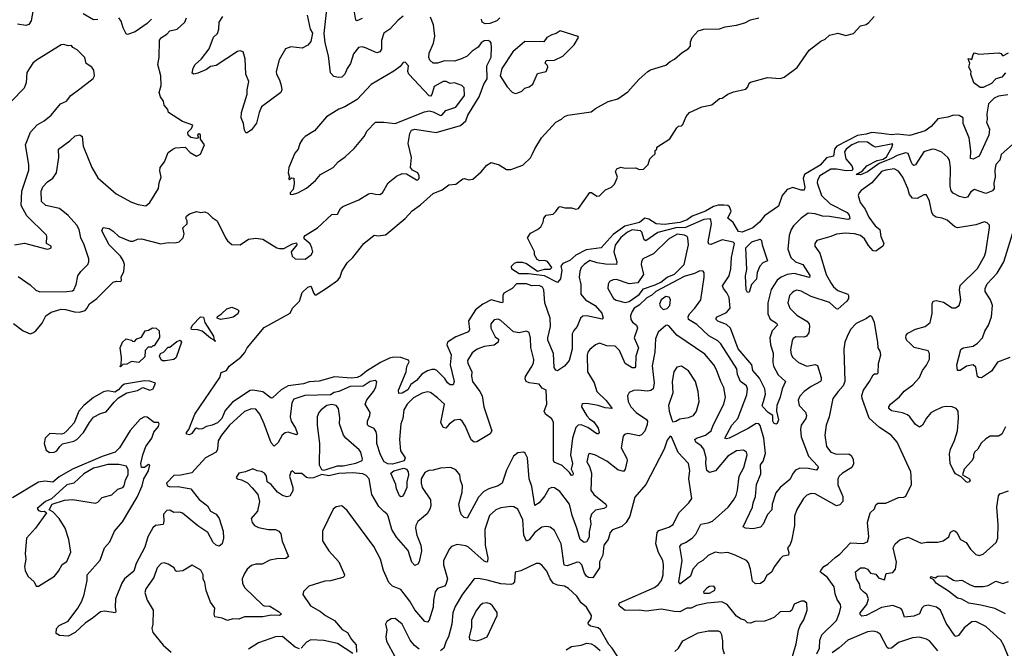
# Model space of a CAD drawing. Extents: x 1892934 to 2008621, y 567149 to 683290.
# Tile 220 of 256: x 1956721 to 1963706, y 647503 to 651962. Entities that reach past the tile are written whole.
import ezdxf

# ---------------------------------------------------------------- set-up
doc = ezdxf.new("R2010")
doc.units = 0

msp = doc.modelspace()

# ---------------------------------------------------------------- linework, layer by layer
at = {"layer": '0CON20XD'}
for points in [[(1956816.4, 652033.6), (1956802.9, 651955), (1956785, 651928), (1956765, 651920.8), (1956705, 651930.8)], [(1957275, 651963.6), (1957245, 651960.9), (1957171.1, 652005)], [(1959441.8, 651988.2), (1959405, 651960), (1959345.9, 651894.1), (1959304, 651866), (1959287.7, 651815), (1959286.9, 651753.1), (1959275, 651733.3), (1959255, 651727.5), (1959175, 651763.8), (1959151.3, 651768.7), (1959125, 651765.6), (1959089.2, 651720.8), (1959068.2, 651651.8), (1959042.8, 651615), (1959027.1, 651575), (1959005, 651554.5), (1958981.7, 651551.7), (1958948.9, 651558.9), (1958925.7, 651585), (1958912.3, 651705), (1958887.4, 651797.4), (1958880, 651865), (1958901.1, 652055)], [(1959150.3, 651969.7), (1959113.3, 651953.3), (1959105, 651960), (1959092.1, 652045)], [(1956677.3, 649807.3), (1956745, 649754.2), (1956795, 649734.2), (1956815, 649740), (1956835, 649756.2), (1956879.4, 649810.6), (1956905, 649861.9), (1956945, 649886.9), (1957015, 649909.2), (1957045, 649907.5), (1957109.5, 649889.5), (1957145, 649888), (1957185, 649899.2), (1957197.4, 649912.6), (1957215, 649947.1), (1957267.5, 649985), (1957385, 650100.6), (1957408.3, 650108.3), (1957437.5, 650105), (1957442.5, 650115), (1957440, 650135), (1957460, 650175), (1957463.8, 650225), (1957455.9, 650255), (1957435.2, 650285.2), (1957354.5, 650365), (1957304.4, 650465), (1957312.9, 650487.1), (1957355, 650480), (1957385, 650461.5), (1957425, 650424.6), (1957505, 650390.8), (1957525, 650391.8), (1957555.5, 650405.5), (1957585, 650407.5), (1957723.1, 650373.1), (1957775, 650380.8), (1957820.5, 650379.5), (1957852.3, 650387.7), (1957881.2, 650415), (1957887.7, 650442.3), (1957878, 650485), (1957908, 650515), (1957908.8, 650535), (1957900, 650555), (1957905, 650568.8), (1957925, 650586.2), (1957975, 650600.8), (1958005, 650595.8), (1958035, 650599.2), (1958055, 650589.2), (1958085, 650559.2), (1958120.8, 650535), (1958180.8, 650415), (1958195, 650393.8), (1958225, 650368.8), (1958285, 650366), (1958344.5, 650405.5), (1958395, 650412.5), (1958445, 650405.7), (1958545, 650344.2), (1958565, 650338.6), (1958595, 650340), (1958655, 650372.9), (1958685, 650378.8), (1958686.9, 650365), (1958647.5, 650315), (1958654.1, 650285), (1958675, 650266.8), (1958745, 650264.3), (1958788.6, 650295), (1958800, 650315), (1958794.4, 650345), (1958781.3, 650371.3), (1958738, 650408), (1958737.7, 650422.3), (1958745, 650431.2), (1958834.6, 650485.4), (1958935, 650579.4), (1958975, 650582), (1958997.4, 650622.6), (1959013.5, 650636.5), (1959126.7, 650685), (1959195, 650727.1), (1959215, 650730.6), (1959244.4, 650724.4), (1959275, 650722.5), (1959295, 650733.8), (1959333.9, 650806.1), (1959395, 650851.4), (1959435, 650871.4), (1959465, 650868), (1959535, 650827.1), (1959545, 650826), (1959554, 650835), (1959555.6, 650855), (1959545, 650876.2), (1959506.7, 650895), (1959493.9, 650913.9), (1959500, 650985), (1959477.5, 651085), (1959488.6, 651155), (1959500.9, 651179.1), (1959525, 651186.7), (1959675, 651161.1), (1959847.7, 651212.3), (1959886.4, 651245), (1959900.9, 651285), (1959980, 651415), (1960014.2, 651505), (1960038.1, 651541.9), (1960035.2, 651634.8), (1960064.7, 651695.3), (1960066.9, 651765), (1960065.6, 651795), (1960057.6, 651807.6), (1960043.9, 651813.9), (1960015, 651812.5), (1959995, 651797.2), (1959972.7, 651767.3), (1959930, 651740), (1959895, 651704), (1959855, 651683.5), (1959805, 651666.9), (1959735, 651670.5), (1959685, 651652.9), (1959654.1, 651654.1), (1959631.2, 651675), (1959624.4, 651694.4), (1959626.5, 651725), (1959655.3, 651794.7), (1959665.6, 651845.6), (1959657.5, 651925), (1959635, 651981.2)], [(1956710, 650140), (1956795, 650080.8), (1956835, 650044.4), (1956862.4, 650032.4), (1957055, 650033.8), (1957095, 650039.4), (1957103.8, 650046.2), (1957121.3, 650085), (1957134, 650145), (1957153.9, 650175), (1957203.5, 650225), (1957212.2, 650245), (1957210.6, 650265), (1957178.5, 650365), (1957154.4, 650415), (1957143.5, 650475), (1957126.9, 650505), (1957065, 650574.4), (1957002, 650622), (1956906, 650645), (1956875, 650672), (1956872.7, 650745), (1956885, 650775.7), (1956918.3, 650811.7), (1956955, 650837.1), (1956982.2, 650875), (1956998.2, 650985), (1956996.9, 651045), (1957077.3, 651102.7), (1957115, 651138.9), (1957146.7, 651146.7), (1957162.9, 651132.9), (1957171.9, 651065), (1957232.3, 650915), (1957275, 650840.6), (1957405, 650726.9), (1957515, 650667.5), (1957560.9, 650650.9), (1957615, 650642.9), (1957644.3, 650665), (1957706.5, 650765), (1957710, 650805), (1957724.3, 650845), (1957715, 650890), (1957717.9, 650915), (1957747.1, 650955), (1957775, 651020), (1957806.7, 651045), (1957825, 651052.5), (1957895, 651057.5), (1957930.9, 651020.9), (1957975, 650994), (1958002.3, 651007.7), (1958032.5, 651075), (1958002.5, 651115), (1958002.5, 651145), (1957995, 651152.5), (1957982.5, 651145), (1957990, 651125), (1957975, 651120), (1957935, 651127.5), (1957915, 651142.5), (1957913.3, 651165), (1957940.7, 651189.3), (1957950, 651215), (1957875, 651240), (1957776, 651305), (1957770.5, 651325), (1957746.4, 651355), (1957740.4, 651385), (1957720.7, 651415), (1957710, 651445), (1957724.6, 651495), (1957722.7, 651565), (1957700, 651645), (1957710, 651695), (1957713.5, 651816.5), (1957726, 651835), (1957765, 651858.8), (1957785.9, 651884.1), (1957837.5, 651895), (1957893.3, 651945), (1957903.3, 651975)], [(1957655, 651965.8), (1957625.5, 651934.5), (1957540, 651875), (1957485, 651856.7), (1957475, 651862.5), (1957453.8, 651903.8), (1957441.1, 651951.1), (1957424.2, 651975)], [(1961998.5, 649255), (1962010.7, 649305), (1962006.2, 649345), (1961969.8, 649419.8), (1961921.2, 649475), (1961915.2, 649515.2), (1961818.7, 649628.6), (1961763.6, 649775), (1961735, 649800.8), (1961672.5, 649825), (1961662.2, 649835), (1961661.4, 649845), (1961670, 649855), (1961734.4, 649885), (1961761.2, 649915), (1961755, 649991.2), (1961738.5, 650025), (1961713.1, 650055), (1961707.5, 650075), (1961754.7, 650145), (1961765.3, 650195), (1961770, 650275), (1961792.3, 650375), (1961783.2, 650383.2), (1961705, 650401.1), (1961625, 650367.7), (1961609.7, 650369.7), (1961605.4, 650385.4), (1961627.6, 650515), (1961625, 650543.3), (1961618.8, 650548.8), (1961575.3, 650545.3), (1961445, 650488.2), (1961375, 650485.1), (1961248.3, 650451.7), (1961163.4, 650393.4), (1961149.8, 650399.8), (1961135.2, 650455), (1961126.1, 650465), (1961065, 650470.7), (1961032.7, 650455), (1960985, 650417.1), (1960945, 650363.5), (1960935.7, 650315), (1960958, 650245), (1960953.6, 650226.4), (1960877.5, 650227.5), (1960817.3, 650237.3), (1960765, 650253.6), (1960725, 650225.9), (1960703.5, 650205), (1960693.9, 650175), (1960690.7, 650135), (1960702.2, 650085), (1960700.8, 650015), (1960734.3, 649975), (1960804.1, 649935), (1960849.5, 649879.5), (1960861.2, 649845), (1960852.3, 649837.7), (1960745, 649861.9), (1960715, 649858.2), (1960698.9, 649845), (1960676.2, 649785), (1960651.9, 649758.1), (1960640.4, 649735), (1960640.6, 649625), (1960619.8, 649545), (1960585, 649505.8), (1960535, 649472), (1960525, 649475.7), (1960512.2, 649495), (1960507.4, 649595), (1960468.3, 649688.3), (1960467.1, 649705), (1960485.8, 649785), (1960483.9, 649845), (1960446.9, 649955), (1960438, 650045), (1960430.4, 650065), (1960405, 650077.8), (1960355, 650075.6), (1960315, 650089.6), (1960245, 650089.6), (1960213.6, 650055), (1960156.5, 650023.5), (1960147.9, 650005), (1960149, 649961), (1960145, 649954.1), (1960134.6, 649955.4), (1960065, 649975.2), (1960006.7, 649945), (1959955, 649903.1), (1959904.3, 649825.7), (1959910.8, 649765), (1959905, 649747.1), (1959815, 649712.8), (1959755.5, 649675), (1959752.1, 649655), (1959781.6, 649585), (1959774.8, 649514.8), (1959804.2, 649395), (1959795, 649372), (1959775, 649373.1), (1959755, 649385.7), (1959736.8, 649416.8), (1959680, 649475), (1959665, 649481.6), (1959645, 649480.4), (1959615, 649471.2), (1959573, 649447), (1959535.9, 649404.1), (1959496, 649374), (1959475, 649336.2), (1959435, 649312.2), (1959410.8, 649310.8), (1959408, 649335), (1959461.8, 649465), (1959467.7, 649502.3), (1959484, 649535), (1959477.9, 649547.9), (1959425, 649565.7), (1959375, 649568), (1959345, 649561.1), (1959279.8, 649530.2), (1959180.6, 649469.4), (1959140.3, 649435), (1959115, 649424.2), (1959075, 649419.7), (1958955, 649428.8), (1958845, 649397.4), (1958775, 649393.4), (1958735, 649379.8), (1958625, 649365.3), (1958575, 649336.3), (1958515, 649280), (1958505, 649277.1), (1958445, 649321.9), (1958375, 649333.3), (1958355, 649331), (1958229.7, 649250.3), (1958178.9, 649191.1), (1958155, 649132.3), (1958125, 649102), (1958086.2, 649085), (1958045, 649076.7), (1958015, 649060.6), (1957995, 649058.8), (1957976, 649066), (1957962.3, 649057.7), (1957943, 649027), (1957925, 649017.5), (1957905, 649022.5), (1957903.8, 649035), (1957920, 649055), (1957964.2, 649165), (1958141.5, 649425), (1958150.6, 649459.4), (1958187.1, 649472.9), (1958207.6, 649505), (1958290.4, 649569.6), (1958318.2, 649601.8), (1958335.2, 649635), (1958455, 649778.1), (1958639.7, 649880.3), (1958655.5, 649915), (1958706.9, 649965), (1958725, 650026.5), (1958765, 650064.4), (1958785, 650073.1), (1958789.5, 650069.5), (1958804.2, 650024.2), (1958815, 650010), (1958825, 650010), (1958903.3, 650063.3), (1958976.7, 650115), (1958993.6, 650136.4), (1959006.7, 650175), (1959045, 650237.5), (1959083.9, 650276.1), (1959161.2, 650375), (1959235, 650433.8), (1959265, 650428.8), (1959315, 650436.7), (1959325, 650443.8), (1959455, 650551.4), (1959505, 650606.2), (1959565, 650648.8), (1959655, 650729.2), (1959718.8, 650755), (1959765, 650790.8), (1959815, 650796), (1959865, 650833.8), (1959875.9, 650835.9), (1959906.4, 650826.4), (1959935, 650831.2), (1959995, 650884), (1960035, 650930), (1960065, 650950), (1960121.7, 650931.7), (1960175, 650900.6), (1960205, 650898.9), (1960289.7, 650930.3), (1960345, 650982.5), (1960357.3, 651005), (1960374.7, 651045.3), (1960423.5, 651125), (1960523.8, 651235), (1960564, 651256), (1960585, 651276.7), (1960610, 651285), (1960775, 651308.1), (1960805, 651331.9), (1960895, 651383.1), (1960965, 651401.1), (1961035, 651450), (1961112.4, 651537.6), (1961175.8, 651595), (1961195, 651606.7), (1961305, 651639.4), (1961335, 651666), (1961365, 651681.2), (1961419.5, 651730.5), (1961462.5, 651755), (1961480, 651775), (1961480, 651805), (1961491.2, 651835), (1961535, 651882.5), (1961575, 651895.7), (1961685, 651896.7), (1961725, 651911.2), (1961805, 651923.8), (1961865, 651940), (1961905, 651961.2), (1961965, 651976)], [(1958760, 651995), (1958782.2, 651895), (1958796.9, 651866.9), (1958785, 651806.7), (1958765, 651782.5), (1958725, 651760.8), (1958645, 651770), (1958605.4, 651754.6), (1958562.4, 651677.6), (1958539.4, 651595), (1958541.9, 651575), (1958564, 651535), (1958575.6, 651495.6), (1958580, 651465), (1958574, 651445), (1958435.6, 651345), (1958419.1, 651305), (1958401.2, 651228.8), (1958365, 651180), (1958335, 651160), (1958325, 651160), (1958315, 651177.5), (1958308.1, 651225), (1958291.4, 651265), (1958294.3, 651305), (1958335.6, 651435), (1958334.3, 651465), (1958345.4, 651525), (1958324.4, 651575), (1958319.2, 651685), (1958305, 651734.2), (1958285, 651741.5), (1958265, 651736.4), (1958115, 651638.1), (1958075, 651631.1), (1958045, 651608.2), (1957985, 651581.9), (1957955, 651576.2), (1957945, 651582.5), (1957951.3, 651618.7), (1957965.7, 651645), (1958010.5, 651685), (1958064.2, 651755.8), (1958095, 651837.8), (1958124.7, 651865.3), (1958134.1, 651895.9), (1958136.4, 651945), (1958160.8, 651985)], [(1960126.9, 651975), (1960105, 651954.2), (1960055, 651935.7), (1960023.1, 651933.1), (1960002, 651945), (1959997, 651967)], [(1963731.7, 651428.3), (1963665, 651419.2), (1963635, 651405.7), (1963594.5, 651365), (1963581.8, 651295), (1963585.5, 651255), (1963579.4, 651235), (1963600, 651185), (1963595, 651143.3), (1963528.2, 650995), (1963485, 650973.5), (1963465, 650977.5), (1963468.2, 651031.8), (1963456.9, 651125), (1963413.1, 651225), (1963414, 651265), (1963385, 651283), (1963345, 651284.2), (1963305, 651270.6), (1963235, 651258.2), (1963186.8, 651205), (1963145, 651174.2), (1963035, 651140.3), (1962945, 651150.9), (1962905, 651146), (1962834.3, 651155.7), (1962765, 651161.7), (1962725, 651149.2), (1962665, 651141.2), (1962517.5, 651065), (1962500.7, 651045), (1962493.1, 650995), (1962445, 650982.9), (1962399.6, 650930.4), (1962288.8, 650865), (1962279.5, 650835), (1962290, 650775), (1962286.1, 650753.9), (1962265, 650752.8), (1962205, 650771.6), (1962165, 650758.7), (1962129.1, 650715), (1962105, 650638.6), (1962005, 650571.5), (1961968, 650525), (1961922.2, 650485), (1961847.1, 650455), (1961820.3, 650460.3), (1961782.8, 650522.8), (1961744.8, 650554.8), (1961768.3, 650605), (1961757.5, 650635), (1961744.8, 650644.8), (1961715, 650647.5), (1961677, 650647), (1961643.3, 650636.7), (1961585, 650603.6), (1961491.8, 650568.2), (1961455, 650542.1), (1961405, 650523.9), (1961295, 650509.8), (1961235, 650514.3), (1961185, 650548.4), (1961155, 650553.8), (1961117.4, 650522.6), (1961013.2, 650496.8), (1960931.5, 650438.5), (1960845, 650344.1), (1960740.3, 650329.7), (1960666.9, 650293.1), (1960623.8, 650255), (1960575, 650232.9), (1960560.6, 650215), (1960566.8, 650185), (1960557.5, 650125), (1960535, 650098), (1960445, 650144.8), (1960331.3, 650158.7), (1960265, 650158.6), (1960211.7, 650191.7), (1960210, 650215), (1960230, 650235), (1960248.3, 650241.7), (1960285, 650243.3), (1960315, 650233.3), (1960395, 650178.8), (1960445, 650192.5), (1960485, 650193.8), (1960496.2, 650205), (1960465, 650246.7), (1960445, 650253.8), (1960411.7, 650251.7), (1960390.7, 650260.7), (1960373.6, 650293.6), (1960372.5, 650315), (1960322.5, 650415), (1960345, 650447.5), (1960395, 650473.3), (1960417.3, 650492.7), (1960433.8, 650525), (1960438.8, 650555), (1960455, 650576.2), (1960505, 650582.5), (1960525, 650601.2), (1960545, 650633.3), (1960555, 650636.7), (1960588, 650628), (1960635, 650628.9), (1960665, 650618), (1960685, 650623.8), (1960765, 650737.5), (1960777, 650737), (1960815, 650710), (1960835, 650713.8), (1960877.5, 650755), (1960920, 650775), (1960941.2, 650795), (1960962.5, 650845), (1960946.7, 650885), (1960957.5, 650905), (1960985, 650916.7), (1961015, 650910), (1961091.7, 650911.7), (1961115, 650900), (1961147, 650903), (1961180, 650935), (1961190, 650975), (1961205, 650990), (1961228.3, 651011.7), (1961230, 651035), (1961240, 651045), (1961241.7, 651058.3), (1961333, 651117), (1961382.5, 651195), (1961395, 651207.5), (1961415, 651210), (1961425, 651220), (1961450, 651275), (1961472.5, 651305), (1961560, 651345), (1961630.7, 651359.3), (1961685, 651403.3), (1961703.3, 651406.7), (1961745, 651433.3), (1961785, 651450), (1961871.7, 651468.3), (1961886.7, 651485), (1961895, 651512.5), (1961905, 651520), (1962025, 651553.3), (1962115, 651546.2), (1962145, 651553.8), (1962236.2, 651623.8), (1962321.2, 651745), (1962405, 651808.8), (1962435.8, 651824.2), (1962465, 651853.3), (1962525, 651866), (1962581.2, 651851.2), (1962635.6, 651864.4), (1962685, 651918), (1962725, 651928), (1962745, 651941.2), (1962783.8, 651985)], [(1960235, 651438.8), (1960255, 651442.9), (1960284.2, 651455), (1960303.3, 651476.7), (1960335, 651485.5), (1960362.2, 651505), (1960395, 651580), (1960455, 651595.8), (1960467.5, 651625), (1960465, 651637.5), (1960447.5, 651655), (1960455, 651672.5), (1960514.2, 651674.2), (1960575, 651704.6), (1960655, 651783.3), (1960685.8, 651835), (1960683.8, 651843.8), (1960555, 651882.5), (1960526.7, 651863.3), (1960496.7, 651855), (1960460, 651835), (1960440, 651805), (1960305, 651808), (1960220, 651735), (1960142.2, 651615), (1960128.8, 651565), (1960179.2, 651485), (1960215, 651448), (1960235, 651438.8)], [(1956684.4, 650365.6), (1956755, 650376), (1956915, 650335.7), (1956935, 650338.1), (1956942.9, 650345), (1956944.2, 650355), (1956912, 650375), (1956914.4, 650425), (1956910, 650435), (1956771.7, 650571.7), (1956731.8, 650645), (1956735.4, 650745), (1956785.5, 650895), (1956784.6, 650935), (1956762, 651075), (1956798.5, 651165), (1956843.7, 651216.3), (1956894, 651245), (1956945, 651286.2), (1957010, 651365), (1957053.3, 651385), (1957084.3, 651425.7), (1957148, 651472), (1957242.5, 651545), (1957252.5, 651565), (1957247.5, 651605), (1957232.5, 651625), (1957192.7, 651652.7), (1957183.3, 651695), (1957128.1, 651748.1), (1957097.5, 651765), (1957089.3, 651779.3), (1957065, 651776), (1957035, 651786), (1957015, 651783.8), (1956840, 651675), (1956815, 651653.3), (1956771.2, 651588.8), (1956766.7, 651515), (1956753.6, 651476.4), (1956662, 651385)], [(1963535, 651481.9), (1963489.5, 651515), (1963467.5, 651575), (1963472, 651595), (1963453.1, 651625), (1963461.2, 651655), (1963448.8, 651685), (1963457.8, 651687.8), (1963475, 651680), (1963485, 651716.2), (1963493.9, 651726.1), (1963525, 651717.3), (1963667.6, 651727.6), (1963682.2, 651722.2), (1963695, 651706.2), (1963735, 651728.1)], [(1958655, 650722.5), (1958695, 650733.3), (1958755, 650766.7), (1958818.3, 650821.7), (1958853.8, 650865), (1958943.8, 650915), (1958979.2, 650955), (1959030.9, 650989.1), (1959092.4, 651047.6), (1959165, 651133.8), (1959185.7, 651174.3), (1959244.5, 651235.5), (1959305, 651236), (1959385, 651227.1), (1959592.1, 651307.9), (1959625, 651315.3), (1959655, 651308.4), (1959707, 651283), (1959715.8, 651285), (1959745, 651318), (1959815, 651341.2), (1959876.2, 651425), (1959875, 651478.8), (1959858, 651495), (1959806, 651514), (1959775, 651510), (1959746.2, 651525), (1959725.9, 651524.1), (1959661.9, 651488.1), (1959645, 651432.5), (1959635, 651420), (1959625, 651421.2), (1959481.5, 651575), (1959473.3, 651595), (1959478.6, 651635), (1959455, 651662), (1959441.7, 651658.3), (1959419.6, 651630.4), (1959375, 651598), (1959215, 651503.3), (1959115, 651396), (1959027, 651343), (1958985, 651328), (1958897, 651273), (1958811.2, 651175), (1958745, 651133.3), (1958726.7, 651115), (1958708.8, 651085), (1958696.2, 651045), (1958672.5, 651015), (1958631.2, 650915), (1958625.8, 650875), (1958633.9, 650846.1), (1958627.5, 650835), (1958635, 650827.5), (1958648.3, 650841.7), (1958665, 650837.5), (1958668.3, 650798.3), (1958661.7, 650758.3), (1958640, 650735), (1958640, 650725), (1958655, 650722.5)], [(1963714, 651586), (1963687.8, 651555), (1963646.5, 651543.5), (1963615, 651510), (1963555, 651482.2), (1963535, 651481.9)], [(1963765, 651076.5), (1963682.5, 651005), (1963673.6, 650966.4), (1963646.8, 650935), (1963638.7, 650895), (1963640.3, 650845), (1963630.6, 650805), (1963634.4, 650765), (1963621.7, 650748.3), (1963575, 650730), (1963495, 650757.5), (1963468.6, 650741.4), (1963445, 650703.8), (1963425, 650698.2), (1963388.3, 650708.3), (1963342.3, 650732.3), (1963328, 650748), (1963321.5, 650781.5), (1963324.5, 650915), (1963316.1, 650966.1), (1963305, 650983.6), (1963262.2, 651022.2), (1963215, 651041.2), (1963195, 651043.1), (1963135.9, 651024.1), (1963075, 650932.5), (1963065, 650927.8), (1963055, 650934.3), (1963045, 650954.4), (1963025, 651012.9), (1963005, 651019), (1962945, 651000), (1962905, 650977.1), (1962817.2, 650942.8), (1962735, 650884), (1962685, 650862.7), (1962655, 650863.3), (1962699.3, 650890.7), (1962730.6, 650925), (1962805, 650962.7), (1962846.2, 650973.8), (1962870.5, 650989.5), (1962908.8, 651055), (1962915, 651082.5), (1962795, 651058.8), (1962775, 651064.7), (1962735, 651092.5), (1962675, 651095.9), (1962625, 651075.1), (1962585, 651044.7), (1962573.2, 651025), (1962581.2, 650975), (1962624.6, 650925), (1962632.2, 650905), (1962626.5, 650893.5), (1962585, 650890.4), (1962515, 650902), (1962475, 650901.6), (1962397.9, 650855), (1962380, 650825), (1962378, 650805), (1962408.8, 650715), (1962469.6, 650655), (1962590.8, 650595), (1962605.2, 650575.2), (1962609.6, 650550.4), (1962595, 650545.4), (1962465, 650566.9), (1962415, 650569.4), (1962365, 650584.2), (1962315, 650590), (1962265.4, 650554.6), (1962210.9, 650499.1), (1962194.5, 650475), (1962178.8, 650431.2), (1962169.5, 650335), (1962190.8, 650275), (1962225, 650245.3), (1962276.2, 650226.2), (1962326.7, 650146.7), (1962325, 650134.2), (1962215, 650162.2), (1962165, 650155.2), (1962123.1, 650136.9), (1962094.3, 650115.7), (1962052.6, 650047.4), (1962027.7, 649955), (1962027.3, 649875), (1962045, 649838.2), (1962090.2, 649810.2), (1962097.7, 649795), (1962058.5, 649755), (1962043.6, 649705), (1962047.3, 649655), (1962065.9, 649595.9), (1962063.2, 649533.2), (1962068.8, 649505), (1962102.2, 649442.2), (1962154.3, 649395), (1962129.1, 649345), (1962115.2, 649284.8), (1962091.5, 649225), (1962090, 649185), (1962102.9, 649125), (1962095, 649098.8), (1962085, 649094.2), (1962071.1, 649101.1), (1962063.6, 649115), (1962064.5, 649155), (1962030.9, 649175), (1961992, 649215), (1961988.6, 649225), (1961998.5, 649255)], [(1963345.8, 648765), (1963321.9, 648815), (1963317.9, 648882.1), (1963324.4, 648915), (1963352.3, 648977.7), (1963373.1, 649045), (1963382.1, 649135), (1963378.5, 649185), (1963365, 649204.2), (1963336.6, 649216.6), (1963295, 649219.4), (1963265, 649214.4), (1963205, 649185.7), (1963185, 649172.5), (1963154.1, 649135.9), (1963125, 649086), (1963105, 649070.8), (1963075, 649090), (1963035.9, 649145.9), (1963019.2, 649159.2), (1962983.4, 649173.4), (1962905, 649186.7), (1962886.9, 649205), (1962885.7, 649215), (1962898.6, 649235), (1962963.3, 649286.7), (1962995, 649326.7), (1963057.1, 649372.9), (1963103.3, 649425), (1963125.7, 649475), (1963155, 649511.2), (1963175.5, 649554.5), (1963175.7, 649595), (1963165, 649613.8), (1963067.4, 649637.4), (1963035, 649668.1), (1963015, 649687.1), (1963007.1, 649705), (1963010.5, 649725), (1963022.1, 649737.9), (1963075, 649768.2), (1963145, 649785.6), (1963181.1, 649815), (1963195, 649877.5), (1963194.3, 649945.7), (1963201.2, 649965), (1963225, 649970), (1963275, 649957.8), (1963335, 649919.2), (1963360.5, 649919.5), (1963385, 649933.8), (1963396.9, 649975), (1963386.9, 650045), (1963393.8, 650076.2), (1963515, 650196.9), (1963565.3, 650285), (1963574.5, 650314.5), (1963601.4, 650485), (1963600, 650505), (1963585, 650522), (1963565, 650527.5), (1963503.7, 650506.3), (1963375, 650485.4), (1963355, 650492.7), (1963299.5, 650539.5), (1963264.7, 650554.7), (1963221.5, 650561.5), (1963203.8, 650573.8), (1963192.7, 650595), (1963175, 650676.2), (1963155, 650718.8), (1963135, 650718.8), (1963086.7, 650693.3), (1963055, 650695.6), (1963033, 650723), (1963021.5, 650765), (1962985, 650845.7), (1962955, 650888.6), (1962925, 650904.4), (1962865, 650895.3), (1962835, 650884.4), (1962765.7, 650805), (1962690.3, 650749.7), (1962676.2, 650735), (1962670, 650715), (1962683.1, 650665), (1962719.1, 650619.1), (1962745, 650561.9), (1962790.7, 650500.7), (1962823.6, 650475), (1962830.8, 650425), (1962851.2, 650375), (1962845, 650355.8), (1962795, 650319.5), (1962775, 650322.5), (1962741.7, 650361.7), (1962715, 650408.5), (1962685, 650430.8), (1962644, 650444), (1962578, 650448), (1962515, 650440), (1962476, 650425), (1962375, 650396), (1962360.8, 650375), (1962362, 650355), (1962396.5, 650306.5), (1962441.5, 650155), (1962474.2, 650095), (1962495, 650066.9), (1962525, 650041.8), (1962595, 650015.6), (1962601.1, 650005), (1962600, 649985), (1962588.6, 649965), (1962525, 649910), (1962515, 649912.2), (1962465, 649957.3), (1962335, 649999.2), (1962265, 650036.5), (1962235, 650042.9), (1962215, 650037.5), (1962200, 650025), (1962182.5, 650005), (1962170.8, 649955), (1962184.2, 649915), (1962235, 649866.4), (1962305.6, 649825), (1962320.4, 649805), (1962323.9, 649785), (1962318.2, 649741.8), (1962302.6, 649717.4), (1962285, 649710.6), (1962226.8, 649713.2), (1962208.7, 649701.3), (1962200, 649685), (1962190.2, 649620.2), (1962195, 649587.5), (1962205, 649566.2), (1962245, 649530), (1962305, 649505.5), (1962365, 649515.6), (1962380.3, 649510.3), (1962407.1, 649425), (1962407.1, 649405), (1962400.9, 649395), (1962335, 649360.9), (1962285.6, 649325), (1962255, 649292.9), (1962243.7, 649263.7), (1962250.6, 649225), (1962295, 649178.6), (1962303.6, 649155), (1962297.7, 649132.3), (1962264.4, 649085), (1962260, 649055), (1962265.6, 649004.4), (1962316.5, 648866.5), (1962383.1, 648795), (1962385.6, 648785), (1962372.4, 648767.6), (1962315, 648778.8), (1962255, 648781.9), (1962225, 648765.8), (1962207.5, 648745), (1962185, 648700), (1962115, 648644.4), (1962085, 648607.1), (1962057.9, 648525), (1962055.6, 648485), (1962026.9, 648453.1), (1961995, 648383.3), (1961977, 648363), (1961925, 648351.1), (1961870, 648355), (1961853.8, 648365), (1961919.3, 648505), (1961923.4, 648535), (1961940.9, 648579.1), (1961948.2, 648665), (1961978.8, 648741.2), (1961977.1, 648805), (1961995, 648831.8), (1962011, 648885), (1961999.7, 648995), (1961975, 649082.9), (1961965, 649096.2), (1961945, 649098.9), (1961888.6, 649061.4), (1961755, 648993.2), (1961735, 648988.9), (1961724.4, 648994.4), (1961772.7, 649085), (1961816.3, 649133.7), (1961879.5, 649300.5), (1961884.5, 649344.5), (1961876.5, 649365), (1961835, 649395.7), (1961814, 649445), (1961808, 649485), (1961695, 649663.8), (1961674.5, 649685), (1961610.5, 649720.5), (1961525, 649799.1), (1961465.4, 649835.4), (1961462.9, 649855), (1961472.3, 649875), (1961509.6, 649915), (1961551.8, 649975), (1961576.7, 650136.7), (1961576.9, 650166.9), (1961569.5, 650179.5), (1961545, 650180.8), (1961507.7, 650162.3), (1961435, 650140.6), (1961234.9, 650035.1), (1961205, 650008.7), (1961169.8, 649990.2), (1961115, 649936.7), (1961080, 649915), (1961066.6, 649893.4), (1961053.6, 649865), (1961055.5, 649835.5), (1961067.1, 649817.1), (1961096.7, 649795), (1961104.5, 649775), (1961081.1, 649705), (1961110.3, 649635), (1961091.9, 649575), (1961090, 649500), (1961085, 649492.9), (1961065, 649491.8), (1961015, 649523.3), (1960977.1, 649615), (1960945, 649647.1), (1960885, 649650), (1960835, 649667.3), (1960804.8, 649655.2), (1960765, 649623.5), (1960751.2, 649605), (1960746.1, 649585), (1960748.5, 649465), (1960795.8, 649385.8), (1960815, 649324.6), (1960881.9, 649261.9), (1960923.8, 649205), (1960875, 649208.4), (1960825, 649226.5), (1960745, 649240.5), (1960715, 649238), (1960708.3, 649231.7), (1960707.5, 649215), (1960745, 649152.3), (1960762, 649132), (1960795, 649110), (1960824.7, 649065), (1960830.9, 649035), (1960825, 649025.7), (1960814.3, 649025.7), (1960750.3, 649070.3), (1960705, 649087.8), (1960683.6, 649086.4), (1960665, 649068.6), (1960643.2, 648995), (1960628.2, 648875), (1960641.4, 648815), (1960631.9, 648775), (1960646.7, 648745), (1960645, 648732.5), (1960635, 648730), (1960620.9, 648750.9), (1960569.5, 648799.5), (1960512.5, 648822.5), (1960506.9, 648835), (1960507.2, 649105), (1960495, 649131.5), (1960450, 649165), (1960440.9, 649185), (1960460.9, 649235), (1960455, 649333.3), (1960428.3, 649348.3), (1960405, 649376.2), (1960335, 649385.5), (1960313.1, 649395), (1960306.7, 649415), (1960309.4, 649430.6), (1960350, 649495), (1960365.5, 649525), (1960368.8, 649551.2), (1960347.9, 649637.9), (1960344.4, 649704.4), (1960334.2, 649744.2), (1960315, 649754), (1960265, 649741.9), (1960225, 649749.2), (1960135, 649828), (1960115, 649837.1), (1960087.3, 649832.7), (1960072.1, 649817.9), (1960064.1, 649804.1), (1960064.2, 649775), (1960095, 649713.8), (1960116.7, 649695), (1960116.2, 649675), (1960085.7, 649654.3), (1960016.7, 649645), (1959965.8, 649625), (1959931.9, 649598.1), (1959897.8, 649545), (1959900.6, 649525), (1959929.4, 649465), (1959926.5, 649433.5), (1959932.7, 649395), (1959985.7, 649325.7), (1960001.1, 649295), (1960014.4, 649215), (1960069.1, 649045), (1960059.5, 649025), (1959963.2, 648966.8), (1959944.4, 648965), (1959923, 648983), (1959881.1, 649081.1), (1959858.9, 649115), (1959845, 649125.5), (1959805, 649120.6), (1959767.6, 649092.4), (1959745, 649066), (1959725, 649069.2), (1959709.1, 649105), (1959733.5, 649235), (1959685, 649281.1), (1959635, 649316.9), (1959615, 649323.1), (1959575, 649313.3), (1959515, 649279.5), (1959470, 649235), (1959445.7, 649195), (1959437.7, 649132.3), (1959424.6, 649095), (1959416.1, 648985), (1959422.8, 648905), (1959456.2, 648855), (1959447.7, 648832.3), (1959365, 648808.8), (1959331.9, 648811.9), (1959306.5, 648826.5), (1959281.5, 648875), (1959255, 648955.8), (1959255.2, 649015), (1959249.1, 649039.1), (1959235, 649063.3), (1959198.8, 649078.8), (1959188.9, 649088.9), (1959187.5, 649115), (1959204.5, 649155), (1959206.7, 649175), (1959172.2, 649235), (1959183.3, 649265), (1959230.8, 649325), (1959247.1, 649355), (1959253.6, 649393.6), (1959243.6, 649403.6), (1959208, 649395), (1959158.1, 649361.9), (1959065, 649361), (1958985, 649325.7), (1958952.4, 649317.6), (1958925, 649301.2), (1958744.5, 649295.5), (1958665, 649271.4), (1958650.5, 649245), (1958639.5, 649145), (1958647.3, 649115), (1958677.3, 649065), (1958690.6, 649025), (1958685, 649017.5), (1958625, 649035.3), (1958605, 649032.5), (1958581.8, 649015), (1958555, 648964.3), (1958525, 648938), (1958505, 648961.2), (1958455.4, 649094.6), (1958425, 649164.4), (1958395, 649200.6), (1958365, 649201.8), (1958316.6, 649183.4), (1958208.8, 649085), (1958152.3, 649015), (1958129.2, 648975), (1958123.6, 648915), (1958114.7, 648895.3), (1958038.5, 648855), (1957942.2, 648747.8), (1957865, 648732.1), (1957815, 648728.8), (1957761.5, 648675), (1957770, 648655), (1957785, 648649.3), (1957845, 648650), (1957934.3, 648635), (1957995, 648558.1), (1958054, 648515), (1958075, 648475.7), (1958115, 648454.4), (1958136.1, 648425), (1958164.6, 648335), (1958166.2, 648283.8), (1958156, 648244), (1958135, 648227.5), (1958115, 648233.8), (1958094, 648254), (1958055.7, 648325), (1957985, 648373.1), (1957875, 648461.1), (1957855, 648469.4), (1957815, 648467.1), (1957785, 648483.8), (1957765, 648480.5), (1957741.8, 648455), (1957743.8, 648405), (1957737.8, 648382.2), (1957685, 648374.6), (1957665, 648358.5), (1957629.4, 648295), (1957609, 648221), (1957548.1, 648105), (1957529.6, 648050.4), (1957464.5, 647995), (1957444.7, 647965.3), (1957400, 647855), (1957397.5, 647795), (1957403.3, 647765), (1957397.5, 647755), (1957325, 647766.9), (1957295, 647761.9), (1957235, 647713.8), (1957188.1, 647685), (1957115, 647616), (1957065, 647590), (1957003.6, 647593.6), (1956978.3, 647608.3), (1956982.5, 647645), (1957000, 647665), (1957065, 647696.2), (1957133.1, 647786.9), (1957161.9, 647838.1), (1957178.8, 647885), (1957198.8, 647985), (1957200, 648025), (1957290.9, 648129.1), (1957323.3, 648215), (1957360.7, 648259.3), (1957393.6, 648335), (1957450.1, 648399.9), (1957555.2, 648575), (1957589.5, 648655), (1957602.2, 648705), (1957635, 648762.5), (1957643.3, 648803.3), (1957635, 648807.5), (1957605, 648786.9), (1957585, 648786.2), (1957580.4, 648815), (1957594.4, 648875.6), (1957615.1, 648934.9), (1957659.1, 648995), (1957672.4, 649037.6), (1957705, 649077.5), (1957709.5, 649095), (1957705, 649106.2), (1957675, 649106), (1957625, 649142.5), (1957605, 649145.7), (1957575, 649129.1), (1957505, 649047.3), (1957429.6, 648925), (1957398.1, 648895), (1957305, 648862.7), (1957094.8, 648775.2), (1957001.2, 648718.8), (1956955, 648681.4), (1956898.8, 648688.8), (1956855, 648682.8), (1956668.7, 648571.3)], [(1963745, 649565.6), (1963657.6, 649532.4), (1963615, 649470), (1963545, 649422), (1963525, 649423.3), (1963515, 649432.5), (1963505, 649497.5), (1963485, 649514), (1963436.7, 649505), (1963392.5, 649475), (1963374.2, 649474.2), (1963368.5, 649515), (1963397, 649623), (1963414.3, 649635.7), (1963485, 649645.7), (1963515, 649666.7), (1963551.1, 649705), (1963566.9, 649753.1), (1963593.6, 649796.4), (1963614.4, 649855), (1963621.8, 649935), (1963608.1, 649975), (1963569.5, 650035), (1963569.5, 650055), (1963585, 650088.1), (1963656.2, 650163.8), (1963702.7, 650245), (1963775, 650480)], [(1961016.4, 649956.4), (1961045, 649964.3), (1961116.6, 650013.4), (1961146.2, 650053.8), (1961228.8, 650081.2), (1961268.6, 650101.4), (1961314.7, 650135.3), (1961365, 650156.8), (1961435.4, 650225), (1961464.6, 650365.4), (1961461.5, 650415), (1961455.6, 650425), (1961437.1, 650435), (1961385, 650441.6), (1961322.7, 650405), (1961218.1, 650301.9), (1961140.6, 650265), (1961131.1, 650245), (1961130.4, 650225), (1961146.1, 650155), (1961105, 650096.4), (1961045, 650089.6), (1960955, 650119.1), (1960932, 650118), (1960905.7, 650104.3), (1960894.5, 650085.5), (1960893.1, 650055), (1960934.2, 649985), (1960952.6, 649972.6), (1961016.4, 649956.4)], [(1961885, 650027.5), (1961873.6, 650046.4), (1961870.4, 650145), (1961880.4, 650189.6), (1961872, 650345), (1961915, 650386.5), (1961974.5, 650404.5), (1961984.4, 650395), (1961989.1, 650365), (1962027.1, 650252.9), (1961993.2, 650236.8), (1961970.9, 650215), (1961951.7, 650168.3), (1961947.1, 650122.9), (1961913.3, 650085), (1961895, 650030), (1961885, 650027.5)], [(1961285, 649907.5), (1961315, 649913.3), (1961333.3, 649935), (1961337.7, 649977.7), (1961327.5, 649995), (1961305, 649999.2), (1961272, 649975), (1961260, 649945), (1961267.5, 649925), (1961285, 649907.5)], [(1958145, 649836.7), (1958122.5, 649845), (1958125, 649857.5), (1958152.5, 649875), (1958189.3, 649910.7), (1958225, 649922.5), (1958265.9, 649905.9), (1958276.1, 649896.1), (1958268, 649875), (1958235, 649853.3), (1958205, 649844.5), (1958145, 649836.7)], [(1958105, 649680), (1958100, 649690), (1958075, 649703.3), (1958015, 649753.3), (1957985, 649762.5), (1957940, 649765), (1957937.5, 649775), (1957947.5, 649795), (1958004.5, 649855.5), (1958025, 649852.5), (1958034.1, 649814.1), (1958095, 649717.5), (1958100, 649690), (1958110, 649685), (1958105, 649680)], [(1962375.7, 647465), (1962395, 647504.2), (1962397.9, 647562.1), (1962411.2, 647598.8), (1962515, 647700), (1962537.3, 647755), (1962545.6, 647795), (1962543, 647813), (1962519.3, 647849.3), (1962505, 647890), (1962498.5, 647938.5), (1962450.6, 648005), (1962400, 648045), (1962404.2, 648055), (1962425, 648082.9), (1962455, 648100.4), (1962505, 648148.4), (1962539.6, 648170.4), (1962615, 648250.6), (1962705, 648247.1), (1962735, 648258.8), (1962744.4, 648295), (1962735.5, 648395), (1962753.5, 648465), (1962785, 648493.1), (1962795, 648520), (1962808.3, 648531.7), (1962865, 648532.9), (1962955, 648571.9), (1962994.2, 648575.8), (1963007, 648583), (1963048, 648665), (1963045.9, 648725.9), (1963043.8, 648755), (1962945, 648966.2), (1962904, 649015), (1962820.2, 649070.2), (1962746.7, 649135), (1962697.5, 649275), (1962694.2, 649295.8), (1962706, 649335), (1962750, 649395), (1962775, 649442.5), (1962785, 649450), (1962805, 649450), (1962811.7, 649458.3), (1962813, 649523), (1962828.8, 649585), (1962825, 649610), (1962810, 649635), (1962808.8, 649675), (1962784, 649815), (1962765, 649856.7), (1962755, 649862.5), (1962727.7, 649842.3), (1962655, 649807.8), (1962614.7, 649765.3), (1962590, 649715), (1962574.3, 649675), (1962568.1, 649625), (1962574.3, 649395), (1962562.9, 649365), (1962526.7, 649325), (1962489.4, 649275), (1962464.5, 649145), (1962442.5, 649085), (1962433.6, 649015), (1962445.6, 648935), (1962474.2, 648895), (1962515, 648880.9), (1962602.4, 648882.4), (1962620.2, 648870.2), (1962634.5, 648845), (1962637.2, 648812.8), (1962623.7, 648786.3), (1962557.5, 648745), (1962535, 648724), (1962524.5, 648705), (1962523.9, 648663.9), (1962559.8, 648579.8), (1962561.4, 648545), (1962538.7, 648521.3), (1962515, 648513.1), (1962365, 648600), (1962335, 648602.5), (1962305, 648589.5), (1962282.1, 648565), (1962235, 648486.9), (1962218.2, 648441.8), (1962216.9, 648375), (1962195.3, 648264.7), (1962184.4, 648235), (1962166.7, 648215), (1962176.4, 648183.6), (1962175.5, 648164.5), (1962135, 648157.1), (1962115, 648138.9), (1962075, 648084.2), (1962055, 648042.9), (1962021, 648019), (1962000.3, 647979.7), (1961977.4, 647962.6), (1961941.6, 647961.6), (1961920.1, 647980.1), (1961905.4, 648065), (1961890.4, 648110.4), (1961876.5, 648126.5), (1961797.5, 648165), (1961745, 648183.2), (1961695, 648179.3), (1961655, 648184.6), (1961605, 648162.3), (1961567.1, 648125), (1961533.5, 648106.5), (1961495.6, 648065), (1961480, 648015), (1961405, 647958.6), (1961396.5, 647975), (1961419.5, 648125), (1961403.7, 648226.3), (1961415, 648241.4), (1961445, 648253.5), (1961490.8, 648285), (1961517.1, 648312.9), (1961530.6, 648340.6), (1961552.5, 648385), (1961605, 648392.5), (1961635, 648404.4), (1961747.5, 648505), (1961785, 648553.8), (1961802.8, 648587.2), (1961812.5, 648625), (1961824.4, 648725), (1961859.1, 648785), (1961880.8, 648875), (1961876.2, 648895), (1961855, 648907.8), (1961805, 648903.3), (1961745, 648866.2), (1961656.7, 648763.3), (1961615, 648751.5), (1961596.7, 648765), (1961588.2, 648815), (1961590.2, 648855), (1961574.7, 648915), (1961555, 648940), (1961517.1, 648965), (1961509.6, 648985), (1961522.5, 648995), (1961585, 649015.3), (1961626.2, 649045), (1961639.6, 649085), (1961715, 649236.2), (1961728.7, 649285), (1961715, 649353.3), (1961693.8, 649395), (1961665, 649477.5), (1961645, 649513.1), (1961580.9, 649590.9), (1961381.8, 649725), (1961325, 649790), (1961315, 649796), (1961305, 649793.8), (1961249.2, 649745), (1961231.5, 649698.5), (1961226.2, 649605), (1961207.4, 649507.4), (1961221.6, 649385), (1961215.3, 649345), (1961197.4, 649332.6), (1961175, 649328), (1961105, 649335.5), (1961075, 649332.9), (1961045, 649318), (1961032.9, 649295), (1961038.5, 649255), (1961056.4, 649215), (1961095, 649175.6), (1961166.4, 649126.4), (1961173.5, 649115), (1961171.7, 649091.7), (1961156.1, 649043.9), (1961133.1, 649016.9), (1961115, 649011.5), (1961035, 649027.5), (1961010.9, 649019.1), (1961001.7, 649008.3), (1960986.8, 648925), (1961028.7, 648848.7), (1961030.4, 648835), (1961016.2, 648773.8), (1961005, 648758.6), (1960965, 648768.2), (1960885, 648830.4), (1960805, 648873.1), (1960765, 648885.8), (1960755, 648880), (1960743.3, 648825), (1960762, 648792), (1960776.5, 648745), (1960772.9, 648625), (1960793.2, 648593.2), (1960879.2, 648525), (1960884.2, 648515), (1960882, 648505), (1960865, 648495.6), (1960806.4, 648483.6), (1960777.9, 648455), (1960768.5, 648425), (1960773.3, 648385), (1960761, 648329), (1960760.8, 648295), (1960745, 648257.5), (1960725, 648252.9), (1960695.8, 648275), (1960672.7, 648355), (1960640.8, 648445), (1960621.4, 648525), (1960553.5, 648615), (1960515, 648642.2), (1960495, 648643.5), (1960475, 648633.5), (1960445.2, 648584.8), (1960405, 648535.5), (1960375, 648516), (1960355, 648650), (1960335.3, 648705.3), (1960324.3, 648855), (1960307.1, 648887.1), (1960295, 648893.8), (1960255, 648890), (1960223.2, 648866.8), (1960175, 648766.7), (1960144.4, 648675), (1960115, 648656.2), (1960048.8, 648635), (1960013.4, 648616.6), (1959974.6, 648575), (1959895, 648426.7), (1959875, 648430.8), (1959855, 648450), (1959844.7, 648474.7), (1959837.1, 648525), (1959858.9, 648611.1), (1959861.6, 648655), (1959847.6, 648695), (1959842.7, 648732.7), (1959815, 648770), (1959780, 648785), (1959705, 648782.3), (1959655, 648766.9), (1959623.3, 648765), (1959595, 648750), (1959568.8, 648705), (1959568.5, 648675), (1959575.6, 648645), (1959636.2, 648556.2), (1959637.3, 648515), (1959630.5, 648489.5), (1959611.9, 648458.1), (1959545, 648401.9), (1959530.6, 648375), (1959528.8, 648355), (1959538.8, 648305), (1959566, 648236), (1959570.8, 648195), (1959555, 648117.5), (1959545, 648101.2), (1959525, 648091.2), (1959502.5, 648115), (1959476.4, 648196.4), (1959392.8, 648292.8), (1959361.2, 648345), (1959335, 648440), (1959325, 648458.1), (1959305, 648474.5), (1959268.5, 648508.5), (1959218.2, 648595), (1959200, 648705), (1959178.6, 648728.6), (1959155, 648739.8), (1959085, 648748.5), (1958985, 648743.2), (1958915, 648727.2), (1958865, 648736), (1958805, 648713.6), (1958775, 648709.2), (1958755, 648714), (1958722.6, 648742.6), (1958675, 648744.2), (1958655, 648762.5), (1958645, 648753.3), (1958635.6, 648725), (1958657.8, 648645), (1958659.1, 648620.9), (1958636.9, 648583.1), (1958615, 648576.9), (1958585, 648586.4), (1958550.2, 648610.2), (1958505.7, 648665), (1958476.2, 648685), (1958471.4, 648725), (1958457.8, 648745), (1958435, 648758.5), (1958405, 648762.9), (1958375, 648776.7), (1958323.3, 648755), (1958275, 648746.2), (1958257.5, 648715), (1958264.5, 648704.5), (1958295, 648698.5), (1958337, 648677), (1958370.9, 648640.9), (1958410, 648595), (1958422.5, 648545), (1958408, 648475), (1958363.8, 648425), (1958370, 648395), (1958386.7, 648375), (1958415, 648360), (1958485, 648346), (1958535, 648345.8), (1958558, 648335), (1958574.4, 648314.4), (1958583.7, 648263.7), (1958627.5, 648155), (1958609.1, 648140.9), (1958545, 648138.1), (1958495, 648128.6), (1958440.5, 648099.5), (1958395, 648100), (1958365, 648090), (1958335, 648065.6), (1958314.5, 648035), (1958298.6, 647995), (1958300.6, 647965), (1958315.7, 647935), (1958445, 647810), (1958455, 647803.6), (1958495, 647801.1), (1958556.2, 647765), (1958577.5, 647745), (1958563, 647737), (1958505, 647738.8), (1958445, 647726.2), (1958315, 647726.4), (1958275, 647710.5), (1958232.1, 647712.1)], [(1957435, 649500), (1957430, 649505), (1957440, 649510), (1957443.8, 649565), (1957432.5, 649635), (1957450, 649675), (1957475, 649697.5), (1957515, 649690), (1957521.7, 649681.7), (1957535, 649680), (1957551.7, 649698.3), (1957585, 649710), (1957610, 649755), (1957635, 649760), (1957663, 649777), (1957690, 649775), (1957710, 649755), (1957711.7, 649708.3), (1957675, 649650), (1957665, 649650), (1957655, 649640), (1957631.7, 649638.3), (1957610, 649615), (1957608.3, 649571.7), (1957565, 649530), (1957515, 649537.5), (1957481.7, 649518.3), (1957452.5, 649517.5), (1957435, 649500)], [(1957735, 649542.5), (1957725, 649550), (1957712.5, 649575), (1957720, 649595), (1957740, 649605), (1957775, 649640), (1957785, 649640), (1957835, 649680), (1957858.3, 649688.3), (1957867.5, 649675), (1957830, 649565), (1957815, 649552.5), (1957755, 649543.3), (1957735, 649542.5)], [(1961355, 649110), (1961375, 649113.8), (1961405, 649130), (1961465, 649140.6), (1961501.2, 649155), (1961521.4, 649185), (1961542.2, 649255), (1961534.4, 649324.4), (1961514.3, 649395), (1961465, 649472.5), (1961415, 649505.8), (1961383.6, 649496.4), (1961361.9, 649465), (1961350, 649395), (1961353.3, 649315), (1961323.1, 649225), (1961328.1, 649185), (1961346.2, 649125), (1961355, 649110)], [(1956931.9, 648891.9), (1956965, 648894.6), (1956985, 648904.4), (1957004.6, 648935.4), (1957025, 648952.9), (1957105, 648972.1), (1957126.7, 648985), (1957174.5, 649035), (1957215, 649106), (1957245, 649142.5), (1957295, 649169.4), (1957335, 649181.4), (1957389.8, 649250.2), (1957420.6, 649279.4), (1957480, 649315), (1957557, 649333), (1957595, 649353.8), (1957645, 649333.3), (1957667.5, 649345), (1957683.3, 649385), (1957645, 649397.5), (1957605, 649400.5), (1957465, 649376.8), (1957445, 649364.5), (1957422.7, 649337.3), (1957395, 649321.1), (1957345, 649330), (1957315, 649321.6), (1957245, 649282.7), (1957175, 649226.8), (1957141, 649185), (1957108, 649102), (1957055.3, 649045), (1957035, 649027.6), (1957017.3, 649022.7), (1956935, 649026), (1956902.1, 648995), (1956894.2, 648955), (1956907.8, 648907.8), (1956931.9, 648891.9)], [(1958875, 648768), (1958895, 648772.5), (1958975, 648797.5), (1959015, 648796.8), (1959104.4, 648815.6), (1959149.2, 648835), (1959153.1, 648845), (1959140, 648895), (1959130.2, 648910.2), (1959033.9, 648993.9), (1959017.9, 649015), (1958990.6, 649095), (1958992.7, 649137.3), (1958982, 649205), (1958965.5, 649225.5), (1958935, 649233.5), (1958900, 649225), (1958860, 649195), (1958842.9, 649175), (1958830.6, 649145), (1958830.9, 649085), (1958848.8, 648955), (1958846.4, 648805), (1958862.7, 648772.7), (1958875, 648768)], [(1963714.5, 649075), (1963688.2, 649021.8), (1963665, 649007.5), (1963605, 649008.6), (1963575, 648989.4), (1963542.3, 648957.7), (1963517.1, 648915), (1963495, 648894.6), (1963486.3, 648875), (1963486.2, 648855), (1963475, 648833.5), (1963422, 648775), (1963410, 648735), (1963458.1, 648705), (1963462.9, 648695), (1963456.9, 648685), (1963445, 648679.2), (1963435, 648683.8), (1963400, 648720), (1963360.5, 648740.5), (1963345.8, 648765)], [(1962203.8, 647445), (1962228.5, 647535), (1962247, 647633), (1962258.5, 647665), (1962284.5, 647705), (1962307.1, 647775), (1962303.8, 647823.8), (1962285, 647836.7), (1962265, 647836.7), (1962215, 647816.7), (1962199.2, 647775), (1962186.2, 647763.8), (1962115, 647761.2), (1962075.8, 647725), (1962045, 647710), (1962004.6, 647695.4), (1961935, 647692.9), (1961905, 647680.8), (1961885, 647684), (1961865, 647702), (1961839.4, 647709.4), (1961805, 647730.8), (1961740.6, 647815), (1961702.7, 647832.7), (1961596.8, 647823.2), (1961522.4, 647807.6), (1961485, 647787.3), (1961452.6, 647787.4), (1961405, 647762.5), (1961363.9, 647763.9), (1961275, 647780.6), (1961165, 647766.2), (1961115, 647773.9), (1961015, 647770.8), (1960975, 647802), (1960971.4, 647815), (1960976.2, 647825), (1961224.6, 647935.4), (1961252.9, 647955), (1961274.3, 647985), (1961286.5, 648025), (1961288.5, 648095), (1961283.3, 648125), (1961252, 648182), (1961234.7, 648244.7), (1961242.1, 648325), (1961255, 648338.8), (1961325, 648362.7), (1961357.3, 648382.7), (1961397.7, 648465), (1961468.1, 648535), (1961490, 648565), (1961467.5, 648705), (1961474.6, 648764.6), (1961464.5, 648815), (1961391.6, 648891.6), (1961345, 649002.5), (1961335, 649007.5), (1961315, 648980), (1961293.7, 648916.3), (1961163.7, 648666.3), (1961085.5, 648574.5), (1961049.1, 648440.9), (1961023.1, 648396.9), (1960993.5, 648366.5), (1960926.6, 648343.4), (1960910, 648325), (1960895.3, 648274.7), (1960865.6, 648235), (1960856.6, 648165), (1960835, 648116.2), (1960835.2, 648074.8), (1960785.8, 648004.2), (1960755, 648005.4), (1960741.8, 648015), (1960727.4, 648037.4), (1960708.5, 648095), (1960691.7, 648111.7), (1960675, 648114.5), (1960605, 648088.4), (1960584.1, 648094.1), (1960563.2, 648245), (1960515, 648339.2), (1960485, 648362.9), (1960455, 648368.1), (1960425, 648361.5), (1960376.2, 648325), (1960335, 648271.8), (1960315, 648263.1), (1960297, 648305), (1960289, 648415), (1960255, 648489.4), (1960227, 648507), (1960205, 648509.5), (1960135, 648499.3), (1960098.1, 648485), (1960053.8, 648445), (1960021.7, 648345), (1960022.9, 648235), (1960042.8, 648145), (1960039.8, 648120.2), (1960035, 648114.6), (1960015, 648120.4), (1959905, 648219.6), (1959885, 648230.4), (1959825, 648239.4), (1959785, 648225.8), (1959770.7, 648209.3), (1959726.9, 648125), (1959727.1, 648095), (1959755.9, 647995), (1959744.4, 647955), (1959735.4, 647944.6), (1959719.4, 647939.4), (1959685, 647926.9), (1959667.5, 647905), (1959655.5, 647844.5), (1959654.7, 647795), (1959626.3, 647703.7), (1959615, 647689.2), (1959595, 647694.3), (1959525, 647775.6), (1959488, 647838), (1959425, 647920.8), (1959365, 647944.2), (1959339.5, 647969.5), (1959301.2, 648055), (1959280, 648135), (1959232.2, 648225), (1959045, 648480), (1959005, 648513.3), (1958965, 648506.2), (1958945, 648490), (1958870, 648335), (1958870, 648265), (1958914.6, 648194.6), (1958985, 648115.8), (1959024, 648025), (1959022, 648015), (1959014.1, 648005.9), (1958925, 647983.1), (1958885, 647979.4), (1958772.5, 647945), (1958734.4, 647905.6), (1958728.8, 647885), (1958784.2, 647805), (1958855, 647765.6), (1958890.8, 647735), (1958955, 647700.5), (1959007.9, 647637.9), (1959045.7, 647615), (1959074.4, 647565), (1959107, 647527), (1959110, 647475)], [(1956855, 647944.2), (1956966.9, 648015), (1956995, 648050), (1957021.5, 648098.5), (1957055, 648119.2), (1957082.5, 648185), (1957068.6, 648275), (1957044.2, 648355), (1957000, 648425), (1956955, 648471.2), (1956930, 648485), (1956950, 648525), (1957037.5, 648555), (1957095, 648558), (1957258.2, 648531.8), (1957275, 648540.8), (1957305, 648572.9), (1957375, 648590.9), (1957417.8, 648632.2), (1957453.3, 648645), (1957462.5, 648655), (1957471.7, 648698.3), (1957490.5, 648735), (1957490.3, 648770.3), (1957478, 648795), (1957425, 648806.2), (1957345, 648808.2), (1957275, 648789.1), (1957245, 648781.8), (1957175, 648741.7), (1957105, 648674.7), (1957055, 648662.9), (1956945.4, 648564.6), (1956904.7, 648545.3), (1956844.2, 648495), (1956855, 648480), (1956875, 648473.3), (1956896.4, 648476.4), (1956910, 648465), (1956833.7, 648356.3), (1956768.6, 648285), (1956758.9, 648175), (1956763.5, 648135), (1956754.6, 648084.6), (1956760.5, 648055), (1956779.4, 648015), (1956824.4, 647974.4), (1956837.5, 647945), (1956855, 647944.2)], [(1959425, 648577.5), (1959414.4, 648585), (1959395, 648633.8), (1959390.3, 648665), (1959353.3, 648745), (1959375, 648761.8), (1959445, 648781.2), (1959465.3, 648775), (1959475.8, 648755.8), (1959478.3, 648735), (1959466.2, 648685), (1959466.2, 648645), (1959446.6, 648593.4), (1959435, 648579.2), (1959425, 648577.5)], [(1963737.8, 647435), (1963703.1, 647523.1), (1963680.4, 647560.4), (1963575, 647658.9), (1963505, 647693.1), (1963475, 647691.9), (1963420.8, 647649.2), (1963382, 647595), (1963365, 647587.5), (1963355, 647590.8), (1963292.8, 647682.8), (1963252.9, 647775), (1963225, 647795.6), (1963165, 647810.5), (1963135, 647803.3), (1963121.5, 647788.5), (1963105, 647748.9), (1963065, 647730.6), (1962997.5, 647725), (1962980.6, 647775), (1962971.9, 647785), (1962915, 647808.1), (1962835, 647793.1), (1962725, 647737.1), (1962695, 647730.6), (1962682.8, 647742.8), (1962683.6, 647755), (1962730.9, 647815), (1962742.5, 647855), (1962730.5, 647885), (1962707.8, 647905), (1962685.6, 647925), (1962679.7, 647959.7), (1962656.2, 647995), (1962649.4, 648045), (1962685, 648073.5), (1962715, 648075.2), (1962735, 648063.8), (1962757.3, 648037.3), (1962795, 648029.2), (1962814.2, 648004.3), (1962855, 647988), (1962868.1, 648035), (1962915, 648042.2), (1962934.5, 648065), (1962940.5, 648115), (1962918.5, 648215), (1962930.7, 648245), (1962965, 648273.6), (1963025, 648290.8), (1963115, 648248.9), (1963153.4, 648256.6), (1963235, 648256.5), (1963273.2, 648266.8), (1963311.2, 648295), (1963325, 648326), (1963345, 648338.6), (1963355, 648337.1), (1963370, 648325), (1963395, 648275.8), (1963435, 648254), (1963465.5, 648205.5), (1963505, 648168.6), (1963528.3, 648161.7), (1963555, 648171.2), (1963647.5, 648255), (1963659.4, 648285), (1963661.9, 648381.9), (1963652.5, 648505), (1963664.4, 648585), (1963675, 648598.1), (1963735, 648621.1)], [(1958232.1, 647712.1), (1958195, 647701.1), (1958157.3, 647717.3), (1958105, 647725.7), (1958099.6, 647745), (1958105, 647787.5), (1958075, 647831.2), (1958043.3, 647913.3), (1958035, 647970), (1958023.1, 647995), (1958021.4, 648025), (1958005, 648057.1), (1957945, 648094), (1957877.7, 648052.3), (1957835, 648047.5), (1957825, 648053.8), (1957815.8, 648075), (1957775, 648100.8), (1957745, 648108.6), (1957725, 648104.2), (1957695, 648073.8), (1957671.2, 648005), (1957615.5, 647925), (1957608.3, 647898.3), (1957625.5, 647845.5), (1957666.9, 647775), (1957664.4, 647675), (1957658.5, 647645), (1957665.6, 647615), (1957737.5, 647525), (1957794.3, 647475)], [(1960965, 647442.5), (1960924.1, 647504.1), (1960899.5, 647529.5), (1960841.2, 647635), (1960825, 647647.5), (1960771.2, 647661.2), (1960755, 647672.5), (1960753.8, 647685), (1960773.8, 647715), (1960776.2, 647735), (1960741.4, 647795), (1960705, 647826), (1960673.4, 647873.4), (1960615, 647928.6), (1960585.3, 647945.3), (1960535, 647951.8), (1960505, 647965.4), (1960483.9, 647995), (1960460.2, 648050.2), (1960425, 648092.9), (1960405, 648104.2), (1960385, 648104.3), (1960275, 648052), (1960236.7, 648043.3), (1960230, 647975), (1960219.2, 647960.8), (1960205, 647955.5), (1960135, 647960), (1960037.8, 647987.8), (1959975, 647999.6), (1959943.8, 647995), (1959862.9, 647887.1), (1959811.2, 647798.8), (1959794.5, 647755), (1959787.1, 647675), (1959763.6, 647585), (1959745.4, 647555), (1959730.5, 647505), (1959705, 647484.4)], [(1963715, 647747.3), (1963638.6, 647785), (1963540.5, 647810.5), (1963453.6, 647823.6), (1963405, 647851.3), (1963375, 647858.5), (1963308.9, 647908.9), (1963225, 647962), (1963202.5, 647992.5), (1963181.7, 648001.7), (1963185, 648012.5), (1963215, 648002.5), (1963235, 648015.7), (1963295, 648017.1), (1963345, 647985.6), (1963365, 647981.4), (1963405, 647985.6), (1963462.8, 647952.8), (1963495, 647942.2), (1963555, 647940.9), (1963592.3, 647947.7), (1963645, 647980), (1963695, 647963.5), (1963735, 647976.7)], [(1961574.5, 647894.5), (1961615, 647894.7), (1961652, 647915), (1961655, 647930), (1961645, 647943.3), (1961615, 647941.2), (1961595, 647930), (1961571.2, 647905), (1961574.5, 647894.5)], [(1959965, 647556), (1959995, 647564.7), (1960038, 647585), (1960108.8, 647735), (1960107.7, 647757.7), (1960074.1, 647804.1), (1960058.3, 647818.3), (1960035, 647825.8), (1960005, 647820), (1959985.8, 647805), (1959961.4, 647775), (1959926.7, 647705), (1959926.4, 647653.6), (1959910, 647585), (1959911.4, 647565), (1959965, 647556)], [(1959555, 647497.5), (1959522.4, 647522.4), (1959491.3, 647561.3), (1959435, 647675.7), (1959385, 647714.2), (1959355, 647712), (1959325.9, 647694.1), (1959316.2, 647675), (1959325.7, 647635), (1959318, 647585), (1959322.9, 647555), (1959383.1, 647445)], [(1961369.5, 647480.5), (1961395, 647503.8), (1961424.7, 647555.3), (1961535, 647614), (1961606.7, 647626.7), (1961675, 647627.5), (1961690, 647620), (1961700.6, 647600.6), (1961707.1, 647555), (1961705.7, 647505), (1961719.4, 647465)], [(1963234.2, 647485), (1963175.4, 647555.4), (1963155, 647568.1), (1963105, 647581.9), (1963055, 647577.3), (1962955, 647543.8), (1962905, 647503.6), (1962885, 647501.5), (1962875, 647510), (1962825, 647603.1), (1962805, 647617.3), (1962774.6, 647625.4), (1962735, 647619.6), (1962595, 647560.9), (1962533.4, 647506.6), (1962485, 647471.8)], [(1958705, 647498.9), (1958675, 647510.5), (1958629.5, 647549.5), (1958585, 647586.7), (1958535, 647584.5), (1958415, 647542.9), (1958345, 647496.9)], [(1959085, 647465.8), (1958975, 647537.5), (1958879.4, 647559.4), (1958785, 647564.5), (1958755, 647546.5), (1958716.8, 647503.2)], [(1960596.8, 647493.2), (1960635, 647516.2), (1960704.7, 647525.3), (1960745, 647540.8), (1960775, 647535.6), (1960801.1, 647521.1), (1960838.1, 647488.1)]]:
    msp.add_lwpolyline(points, dxfattribs=at)

doc.saveas('drawing.dxf')
